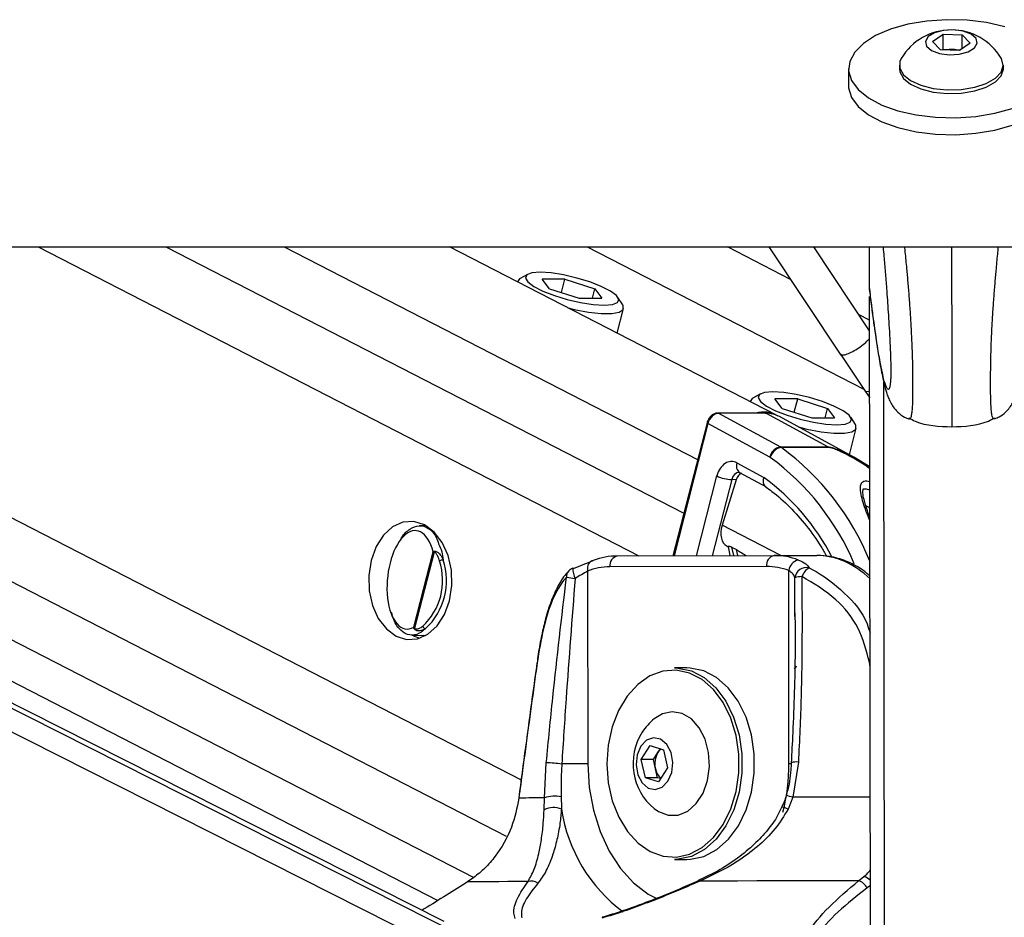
# Model space of a CAD drawing. Header units: millimetres. Extents: x 20 to 22981, y 40 to 19992.
# Tile 145 of 153: x 20244 to 20424, y 6490 to 6654. Entities that reach past the tile are written whole.
import ezdxf

# ---------------------------------------------------------------- set-up
doc = ezdxf.new("R2010")
doc.units = ezdxf.units.MM
doc.header["$LTSCALE"] = 2

msp = doc.modelspace()

# ---------------------------------------------------------------- linework, layer by layer
at = {"color": 7, "linetype": 'Continuous', "lineweight": 25}
for p, q in [((20410.86, 6649.99), (20412.83, 6651.36)), ((20412.83, 6651.36), (20416.28, 6651.23)), ((20412.83, 6648.62), (20412.83, 6651.36)), ((20416.28, 6651.23), (20417.76, 6649.73)), ((20416.28, 6648.71), (20416.28, 6651.23)), ((20412.34, 6648.5), (20410.86, 6649.99)), ((20412.65, 6648.49), (20412.83, 6648.62)), ((20412.83, 6648.62), (20414.56, 6648.55)), ((20414.56, 6648.55), (20415.98, 6648.5)), ((20417.76, 6649.73), (20415.79, 6648.37)), ((20415.79, 6648.37), (20412.34, 6648.5)), ((20395.52, 6645.01), (20395.52, 6641.93)), ((20404.82, 6645.69), (20404.82, 6645.02)), ((20423.82, 6645.05), (20423.82, 6645.71)), ((17872.67, 6612.47), (20412.57, 6612.47)), ((20321.6, 6489.2), (20077.4, 6612.47)), ((20088.13, 6612.47), (20320.47, 6493.07)), ((20382.38, 6581.74), (20322.6, 6612.47)), ((20384.93, 6606.54), (20373.4, 6612.47)), ((20380.98, 6612.47), (20394.14, 6592.73)), ((20399.38, 6597.13), (20389.15, 6612.47)), ((20399.37, 6604.55), (20399.36, 6612.47)), ((20399.37, 6604.55), (20399.36, 6612.47)), ((20399.37, 6606.78), (20399.36, 6612.47)), ((20399.37, 6604.55), (20399.36, 6612.47)), ((20399.37, 6604.88), (20399.36, 6612.47)), ((20399.37, 6606.38), (20399.36, 6612.47)), ((20412.57, 6612.47), (22952.47, 6612.47)), ((20336.87, 6607.47), (20335.48, 6606.7)), ((20335.02, 6606.2), (20335, 6606.09)), ((20343.69, 6606.57), (20339.54, 6606.57)), ((20340.85, 6604.83), (20339.54, 6606.57)), ((20343.07, 6604.13), (20343.69, 6606.57)), ((20343.69, 6606.57), (20349.15, 6604.83)), ((20399.37, 6604.87), (20399.37, 6606.38)), ((20340.85, 6604.83), (20346.3, 6603.1)), ((20348.7, 6603.1), (20349.15, 6604.83)), ((20349.15, 6604.83), (20350.45, 6603.1)), ((20399.37, 6604.88), (20399.37, 6604.87)), ((20399.37, 6604.87), (20399.43, 6604.23)), ((20346.3, 6603.1), (20350.45, 6603.1)), ((20354.24, 6601.88), (20353.38, 6603.23)), ((20399.54, 6480.13), (20399.37, 6603.42)), ((20399.37, 6599.12), (20399.37, 6603.42)), ((20399.37, 6600.12), (20399.37, 6603.42)), ((20353.24, 6596.72), (20354.39, 6601.22)), ((20399.38, 6599.12), (20397.36, 6600.15)), ((20399.37, 6600.01), (20399.37, 6600.12)), ((20399.37, 6599.12), (20399.37, 6600.12)), ((20394.05, 6592.86), (20398.54, 6586.13)), ((20379.41, 6585.61), (20378.01, 6584.84)), ((20398.54, 6586.13), (20399.4, 6584.91)), ((20377.56, 6584.34), (20377.53, 6584.24)), ((20386.23, 6584.71), (20382.08, 6584.71)), ((20383.38, 6582.98), (20382.08, 6584.71)), ((20385.6, 6582.27), (20386.23, 6584.71)), ((20386.23, 6584.71), (20391.68, 6582.98)), ((20380.26, 6582.12), (20371.58, 6582.12)), ((20371.73, 6582.08), (20383.07, 6575.94)), ((20380.41, 6582.08), (20371.73, 6582.08)), ((20391.75, 6575.94), (20380.41, 6582.08)), ((20383.38, 6582.98), (20388.83, 6581.24)), ((20391.24, 6581.24), (20391.68, 6582.98)), ((20391.68, 6582.98), (20392.98, 6581.24)), ((20369.67, 6580.35), (20363.43, 6556.04)), ((20381.15, 6574.07), (20369.83, 6580.2)), ((20396.5, 6574.07), (20382.88, 6581.47)), ((20388.83, 6581.24), (20392.98, 6581.24)), ((20396.77, 6580.02), (20395.92, 6581.37)), ((20395.68, 6574.51), (20396.93, 6579.36)), ((20383.07, 6575.94), (20391.75, 6575.94)), ((20391.92, 6575.83), (20383.24, 6575.83)), ((20375.13, 6573.01), (20380.03, 6570.35)), ((20399.41, 6572.31), (20396.49, 6574.06)), ((20375.55, 6571.26), (20375.59, 6571.25)), ((20375.59, 6571.25), (20380.44, 6568.62)), ((20374.99, 6569.93), (20372.41, 6561.61)), ((20374.99, 6569.93), (20374.18, 6569.96)), ((20318.23, 6561.56), (20317.11, 6561.54)), ((20316.05, 6542.98), (20319.59, 6556.76)), ((20373.36, 6557.77), (20373.52, 6557.69)), ((20373.51, 6557.74), (20373.85, 6556.07)), ((20374.16, 6557.62), (20375.04, 6557.17)), ((20319.79, 6556.73), (20316.21, 6542.79)), ((20353.3, 6556.01), (20381.94, 6556.09)), ((20381.94, 6556.09), (20389.73, 6556.09)), ((20347.83, 6553.24), (20347.88, 6518)), ((20380.53, 6554.09), (20351.89, 6554.01)), ((20384.64, 6518.1), (20384.6, 6553.34)), ((20385.7, 6544.94), (20385.7, 6545.62)), ((20315.67, 6541.55), (20318.23, 6541.48)), ((20318.01, 6541.36), (20317.75, 6541.5)), ((20365.98, 6535.55), (20363.71, 6535.55)), ((20363.43, 6527.55), (20363.39, 6527.55)), ((20357.64, 6518.79), (20359.29, 6521.35)), ((20359.29, 6521.35), (20361.69, 6520.61)), ((20360.67, 6520.07), (20361.13, 6520.79)), ((20359.85, 6518.79), (20360.67, 6520.07)), ((20361.69, 6520.61), (20362.43, 6517.31)), ((20339.92, 6511.8), (20340.28, 6518.21)), ((20358.39, 6515.49), (20357.64, 6518.79)), ((20359.85, 6518.79), (20357.64, 6518.79)), ((20360.22, 6517.14), (20359.85, 6518.79)), ((20362.43, 6517.31), (20360.78, 6514.75)), ((20386.36, 6518.33), (20385.33, 6511.92)), ((20360.78, 6514.75), (20358.39, 6515.49)), ((20360.59, 6515.49), (20358.39, 6515.49)), ((20360.59, 6515.49), (20360.22, 6517.14)), ((20361.15, 6515.32), (20360.59, 6515.49)), ((20339.88, 6509.61), (20339.92, 6511.8)), ((20385.33, 6511.92), (20384.47, 6509.73)), ((20363.39, 6508.55), (20363.43, 6508.55)), ((20363.71, 6500.55), (20365.98, 6500.55)), ((20397.36, 6496.65), (20398.33, 6497.43)), ((20327.02, 6497.24), (20325.9, 6496.46)), ((20368.07, 6496.68), (20368.06, 6496.68))]:
    msp.add_line(p, q, dxfattribs=at)
at = {"color": 8, "linetype": 'Continuous', "lineweight": 25}
for p, q in [((20325.47, 6481.98), (20066.97, 6612.47)), ((20324.81, 6486.62), (20075.49, 6612.47)), ((20102.85, 6612.47), (20327, 6497.27)), ((20123.45, 6612.47), (20332.97, 6504.79)), ((20146.28, 6612.47), (20335.69, 6515.13)), ((20247.37, 6612.47), (20357.2, 6556.02)), ((20270.75, 6612.47), (20365.42, 6563.81)), ((20292.36, 6612.47), (20367.94, 6573.62)), ((20347.73, 6612.47), (20398.31, 6586.47)), ((20399.37, 6604.55), (20399.36, 6612.47)), ((20399.37, 6604.55), (20399.36, 6612.47)), ((20399.37, 6604.55), (20399.36, 6612.47)), ((20399.58, 6446.52), (20399.37, 6603.42)), ((20399.37, 6599.12), (20399.37, 6603.42)), ((20399.37, 6600.12), (20399.37, 6603.42)), ((20399.37, 6599.71), (20399.37, 6600.12)), ((20399.37, 6599.73), (20399.37, 6599.71)), ((20399.37, 6599.12), (20399.37, 6599.71)), ((20402.16, 6441.7), (20401.96, 6587.82)), ((20369.83, 6580.2), (20363.62, 6556.04)), ((20367.71, 6556.05), (20371.46, 6570.64)), ((20374.18, 6569.96), (20370.61, 6556.06)), ((20399.42, 6564.79), (20398.7, 6565.15)), ((20383.15, 6556.09), (20372.41, 6561.61)), ((20374.16, 6557.62), (20374.48, 6556.07)), ((20375.26, 6556.07), (20375.04, 6557.17)), ((20385.7, 6545.62), (20385.73, 6552.01)), ((20399.33, 6536.59), (20399.46, 6536.61)), ((20399.46, 6535.67), (20399.33, 6536.59)), ((20399.51, 6495.82), (20398.93, 6495.35))]:
    msp.add_line(p, q, dxfattribs=at)
at = {"color": 7, "linetype": 'Continuous', "lineweight": 25, "flags": 128}
for points in [[(20424.08, 6652.71), (20420.76, 6653.47), (20417.19, 6653.91), (20413.51, 6654), (20409.86, 6653.75), (20406.38, 6653.16), (20403.21, 6652.26), (20400.46, 6651.09), (20398.25, 6649.68), (20396.65, 6648.09), (20395.74, 6646.38), (20395.53, 6644.63), (20396.05, 6642.89)], [(20413.93, 6647.6), (20415.77, 6647.71), (20417.39, 6648.14), (20418.54, 6648.83), (20419.04, 6649.69), (20418.83, 6650.57), (20417.93, 6651.34), (20416.48, 6651.89), (20414.69, 6652.13), (20412.85, 6652.02), (20411.23, 6651.59), (20410.08, 6650.9), (20409.58, 6650.04), (20409.79, 6649.16), (20410.69, 6648.39), (20412.14, 6647.84), (20413.93, 6647.6)], [(20405.17, 6646.93), (20404.92, 6646.36), (20404.89, 6645.13), (20405.55, 6643.94), (20406.87, 6642.87), (20408.74, 6642.02), (20411.02, 6641.44), (20413.55, 6641.18)], [(20413.55, 6641.18), (20416.13, 6641.25), (20418.58, 6641.65), (20420.71, 6642.35), (20422.37, 6643.3), (20423.43, 6644.43), (20423.81, 6645.65), (20423.49, 6646.88), (20423.45, 6646.95)], [(20404.82, 6645.02), (20404.89, 6644.46), (20405.56, 6643.27), (20406.87, 6642.21), (20408.74, 6641.35), (20411.02, 6640.77), (20413.55, 6640.51)], [(20413.55, 6640.51), (20416.13, 6640.58), (20418.58, 6640.98), (20420.71, 6641.68), (20422.37, 6642.63), (20423.43, 6643.76), (20423.82, 6644.98), (20423.82, 6645.05)], [(20395.52, 6641.93), (20395.54, 6641.55), (20396.06, 6639.81)], [(20396.05, 6642.89), (20397.27, 6641.23), (20399.15, 6639.71), (20401.61, 6638.4), (20404.55, 6637.35), (20407.87, 6636.59), (20411.44, 6636.16), (20415.12, 6636.06), (20418.77, 6636.32), (20422.25, 6636.9), (20425.42, 6637.8)], [(20396.06, 6639.81), (20397.28, 6638.15), (20399.15, 6636.64), (20401.61, 6635.33), (20404.56, 6634.28), (20407.88, 6633.52), (20411.45, 6633.08), (20415.13, 6632.99), (20418.78, 6633.24), (20422.25, 6633.83), (20425.43, 6634.73), (20428.17, 6635.9), (20430.39, 6637.31), (20431.98, 6638.9), (20432.9, 6640.61), (20433.12, 6641.98)], [(20339.15, 6607.84), (20337.63, 6607.72), (20336.71, 6607.36), (20336.46, 6606.8), (20336.91, 6606.08), (20338.01, 6605.26), (20339.67, 6604.41), (20341.77, 6603.59), (20344.12, 6602.87), (20346.55, 6602.31), (20348.86, 6601.95), (20350.85, 6601.83), (20352.36, 6601.95), (20353.28, 6602.31), (20353.53, 6602.87), (20353.09, 6603.59), (20351.99, 6604.41), (20350.32, 6605.26), (20348.23, 6606.08), (20345.87, 6606.8), (20343.44, 6607.36), (20341.14, 6607.72), (20339.15, 6607.84)], [(20335.48, 6606.7), (20335.35, 6606.62), (20335, 6606.09)], [(20344.28, 6601.32), (20345.4, 6601.06), (20347.99, 6600.57), (20350.33, 6600.32), (20352.25, 6600.32), (20353.62, 6600.57), (20354.32, 6601.06), (20354.32, 6601.74), (20354.24, 6601.88)], [(20381.68, 6585.98), (20380.17, 6585.86), (20379.25, 6585.5), (20379, 6584.94), (20379.44, 6584.22), (20380.54, 6583.4), (20382.2, 6582.55), (20384.3, 6581.73), (20386.66, 6581.01), (20389.09, 6580.45), (20391.39, 6580.09), (20393.38, 6579.97), (20394.9, 6580.09), (20395.81, 6580.45), (20396.06, 6581.01), (20395.62, 6581.73), (20394.52, 6582.55), (20392.86, 6583.4), (20390.76, 6584.22), (20388.4, 6584.94), (20385.97, 6585.5), (20383.67, 6585.86), (20381.68, 6585.98)], [(20378.01, 6584.84), (20377.89, 6584.77), (20377.54, 6584.23)], [(20380.26, 6582.12), (20380.33, 6582.11), (20380.41, 6582.08)], [(20386.36, 6579.58), (20387.93, 6579.2), (20390.52, 6578.72), (20392.86, 6578.46), (20394.79, 6578.46), (20396.15, 6578.72), (20396.86, 6579.2), (20396.85, 6579.88), (20396.77, 6580.02)], [(20312.81, 6541.37), (20314.75, 6540.76), (20316.74, 6540.89), (20318.64, 6541.74), (20320.33, 6543.25), (20321.67, 6545.33), (20322.59, 6547.84), (20323.02, 6550.59), (20322.93, 6553.4), (20322.33, 6556.09), (20321.26, 6558.47), (20319.79, 6560.37), (20318.02, 6561.67), (20316.08, 6562.28), (20314.08, 6562.16), (20312.18, 6561.31), (20310.5, 6559.79), (20309.16, 6557.71), (20308.24, 6555.21), (20307.81, 6552.46), (20307.89, 6549.64), (20308.49, 6546.95), (20309.57, 6544.58), (20311.04, 6542.67), (20312.81, 6541.37)], [(20348.87, 6555.17), (20348.6, 6555.13), (20348.36, 6555.02), (20348.15, 6554.84), (20347.98, 6554.6), (20347.86, 6554.31), (20347.79, 6553.98), (20347.78, 6553.61), (20347.83, 6553.24)], [(20345.22, 6553.71), (20345.13, 6553.77), (20345.11, 6553.77)], [(20315.89, 6541.54), (20316.2, 6541.37), (20317.11, 6540.99)], [(20338.57, 6536.48), (20338.57, 6536.46), (20338.6, 6536.42)], [(20363.71, 6535.55), (20364.32, 6535.53), (20366.79, 6535), (20369.14, 6533.78), (20371.27, 6531.91), (20373.09, 6529.48), (20374.52, 6526.57), (20375.51, 6523.32), (20376.02, 6519.86), (20376.03, 6516.32), (20375.53, 6512.85), (20374.55, 6509.59), (20373.12, 6506.68), (20371.31, 6504.23), (20369.18, 6502.36), (20366.84, 6501.12), (20364.36, 6500.58), (20363.71, 6500.55)], [(20365.98, 6500.55), (20366.63, 6500.58), (20369.1, 6501.12), (20371.45, 6502.36), (20373.57, 6504.23), (20375.38, 6506.68), (20376.81, 6509.59), (20377.79, 6512.85), (20378.29, 6516.32), (20378.29, 6519.86), (20377.78, 6523.32), (20376.79, 6526.57), (20375.35, 6529.48), (20373.53, 6531.91), (20371.41, 6533.78), (20369.06, 6535), (20366.58, 6535.53), (20365.98, 6535.55)], [(20351.34, 6518.02), (20351.59, 6514.58), (20352.33, 6511.28), (20353.52, 6508.26), (20355.12, 6505.64), (20357.05, 6503.52), (20359.25, 6502.01), (20361.62, 6501.15), (20364.07, 6500.98), (20366.48, 6501.51), (20368.78, 6502.71), (20370.85, 6504.55), (20372.62, 6506.94), (20374.01, 6509.78), (20374.98, 6512.96), (20375.46, 6516.36), (20375.46, 6519.82), (20374.96, 6523.2), (20373.99, 6526.38), (20372.59, 6529.22), (20370.81, 6531.6), (20368.74, 6533.42), (20366.44, 6534.62), (20364.02, 6535.13), (20361.58, 6534.95), (20359.21, 6534.08), (20357.02, 6532.55), (20355.08, 6530.42), (20353.49, 6527.79), (20352.31, 6524.77), (20351.58, 6521.46), (20351.34, 6518.02)], [(20360.02, 6509.84), (20360.79, 6509.29), (20362.56, 6508.63), (20364.39, 6508.66), (20366.14, 6509.39), (20367.69, 6510.76), (20368.93, 6512.67), (20369.75, 6514.99), (20370.1, 6517.53), (20369.95, 6520.11), (20369.31, 6522.53), (20368.24, 6524.63), (20366.81, 6526.23), (20365.12, 6527.23), (20363.3, 6527.55), (20361.49, 6527.17), (20360.02, 6526.27)], [(20357.55, 6521.25), (20356.88, 6519.66), (20356.68, 6517.83), (20357, 6516.03), (20357.78, 6514.54), (20358.9, 6513.58), (20360.2, 6513.31), (20361.47, 6513.75), (20362.52, 6514.86), (20363.2, 6516.44), (20363.39, 6518.28), (20363.08, 6520.07), (20362.3, 6521.57), (20361.18, 6522.52), (20359.88, 6522.8), (20358.61, 6522.35), (20357.55, 6521.25)], [(20347.88, 6518), (20347.38, 6518), (20346.83, 6518), (20346.23, 6518), (20345.6, 6518), (20344.96, 6518), (20344.32, 6518), (20343.69, 6518), (20343.11, 6518)], [(20335.25, 6511.82), (20335.25, 6511.81), (20335.26, 6511.77)], [(20339.92, 6511.8), (20339.12, 6511.8), (20338.38, 6511.79), (20337.71, 6511.79), (20337.09, 6511.79), (20336.54, 6511.78), (20336.05, 6511.78), (20335.62, 6511.78), (20335.26, 6511.77)], [(20336.94, 6496.51), (20335.02, 6496.51), (20333.25, 6496.5), (20331.63, 6496.49), (20330.16, 6496.49), (20328.86, 6496.48), (20327.71, 6496.47), (20326.72, 6496.47), (20325.9, 6496.46)], [(20397.36, 6496.65), (20393.55, 6496.65), (20389.78, 6496.64), (20386.06, 6496.63), (20382.39, 6496.63), (20378.78, 6496.62), (20375.23, 6496.61), (20371.76, 6496.6), (20368.37, 6496.6)]]:
    msp.add_lwpolyline(points, dxfattribs=at)
at = {"color": 8, "linetype": 'Continuous', "lineweight": 25, "flags": 128}
for points in [[(20399.39, 6586.07), (20398.82, 6586), (20398.54, 6586.12)], [(20371.58, 6582.12), (20371.65, 6582.11), (20371.73, 6582.08)], [(20369.67, 6580.35), (20369.67, 6580.35), (20369.68, 6580.32), (20369.71, 6580.28), (20369.76, 6580.24), (20369.83, 6580.2)], [(20347.88, 6518), (20348.13, 6513.72), (20348.88, 6509.56), (20350.11, 6505.63), (20351.77, 6502.04), (20353.83, 6498.89), (20356.23, 6496.26), (20358.91, 6494.22), (20360.58, 6493.33)], [(20384.64, 6518.1), (20385.06, 6518.1), (20385.16, 6518.1)], [(20399.49, 6511.95), (20398.45, 6511.95), (20396.22, 6511.94), (20394.01, 6511.94), (20391.81, 6511.94), (20389.63, 6511.93), (20387.47, 6511.93), (20385.33, 6511.92)]]:
    msp.add_lwpolyline(points, dxfattribs=at)
at = {"color": 7, "linetype": 'Continuous', "lineweight": 25}
for centre, radius, start, end in [((20414.32, 6641.51), 10.63, 30.7879, 149.3661), ((20414.31, 6642.51), 6.05, 87.7149, 99.886), ((20414.38, 6643.01), 5.54, 75.2475, 88.1832), ((20379.96, 6576.91), 5.4, 59.7411, 105.3811), ((20380.48, 6577.01), 5.07, 61.6601, 90.7037), ((20383.46, 6573.61), 2.36, 99.6315, 168.7709), ((20383.64, 6573.33), 2.53, 98.9059, 163.842), ((20382.17, 6574.29), 1.87, 55.1585, 61.4957), ((20390.85, 6574.29), 1.87, 55.1585, 61.4957), ((20380.85, 6573.52), 0.625, 55.1585, 61.4957), ((20374.48, 6576.92), 6.97, 244.295, 267.4999), ((20320.46, 6556.78), 0.674, 172.4477, 184.7458), ((20309.93, 6551.52), 11.4, 312.8826, 18.2961), ((20310.04, 6551.52), 12, 312.8826, 18.2961), ((20321.51, 6553.71), 1.58, 92.8139, 118.4525), ((20353.37, 6543.63), 12.38, 90.2987, 111.3119), ((20353.66, 6554.27), 1.78, 101.4244, 188.1495), ((20382.29, 6554.34), 1.78, 101.4244, 188.1495), ((20381.94, 6543.73), 12.36, 68.9808, 90.0143), ((20386.77, 6553.12), 2.18, 100.3518, 174.2793), ((20345.82, 6551.9), 2, 110.8418, 137.3378), ((20351.95, 6542.67), 11.35, 90.2987, 111.3119), ((20380.53, 6542.76), 11.33, 68.9808, 90.0143), ((20387.79, 6551.83), 2.07, 75.2888, 174.8801), ((20389.8, 6551.24), 2.98, 119.9624, 160.5735), ((20352.07, 6605.67), 54.17, 261.4021, 263.0886), ((20386.94, 6548.87), 3.36, 89.0636, 110.9948), ((20316.61, 6542.49), 0.507, 142.7762, 155.9389), ((20318.31, 6543.37), 0.652, 197.9606, 260.5105), ((20366.76, 6518.05), 10.63, 129.3893, 147.2359), ((20366.76, 6518.05), 10.63, 147.2359, 230.6107), ((20364.06, 6518.05), 3.95, 149.1522, 193.309), ((20362.69, 6518.81), 2.38, 125.9742, 147.9576), ((20339.93, 6494.81), 23.4, 82.2042, 89.1581), ((20363.15, 6517.7), 2.98, 190.7119, 229.5283), ((20341.77, 6506.75), 5.38, 76.8355, 110.0544), ((20341.59, 6506.44), 3.61, 66.0447, 118.2292), ((20337.55, 6494.55), 2.05, 54.3177, 107.1937), ((20396.64, 6494.19), 2.56, 26.7968, 73.7869)]:
    msp.add_arc(centre, radius, start, end, dxfattribs=at)
at = {"color": 8, "linetype": 'Continuous', "lineweight": 25}
for centre, radius, start, end in [((20354.02, 6536.33), 49.13, 22.4258, 53.501), ((20376.53, 6572.44), 1.51, 157.7007, 231.6911), ((20353.5, 6536.35), 46.77, 22.9256, 53.6726), ((20355.41, 6536.65), 41.74, 27.3839, 53.8429), ((20345.49, 6552.24), 1.52, 138.8837, 184.6565), ((20349.36, 6553.78), 4.25, 180.1843, 206.2532), ((20384.91, 6536.2), 1.13, 311.4037, 347.0915), ((20349.1, 6517.97), 35.54, 345.664, 0.2144), ((20385.95, 6515.59), 2.78, 81.5948, 108.6302), ((20380.98, 6496.82), 15.72, 73.9028, 78.4372), ((20382.53, 6506.11), 4.11, 61.8621, 78.0553), ((20371.59, 6514.1), 28.87, 188.6971, 233.3065), ((20397.61, 6494.94), 2.59, 42.5844, 73.6883), ((20368.14, 6496.35), 0.341, 47.3481, 101.9916)]:
    msp.add_arc(centre, radius, start, end, dxfattribs=at)
at = {"color": 7, "linetype": 'Continuous', "lineweight": 25}
for centre, major_axis, ratio, start_param, end_param in [((20371.24, 6580.2), (0.93, 1.77), 0.663275, 0.333452, 1.904248), ((20374.12, 6569.27), (0, 4), 0.706963, 5.916984, 7.504924), ((20376.32, 6569.25), (0.19, 1.99), 0.721843, 0.368313, 1.291597), ((20315.58, 6551.65), (0.94, 8.98), 0.482038, 5.366836, 9.745045), ((20375.21, 6561.32), (1.86, 3.54), 0.676908, 1.835365, 3.146859)]:
    msp.add_ellipse(centre, major_axis=major_axis, ratio=ratio, start_param=start_param, end_param=end_param, dxfattribs=at)
at = {"color": 8, "linetype": 'Continuous', "lineweight": 25}
for centre, major_axis, ratio, start_param, end_param in [((20375.53, 6569.27), (-0.07, 2), 0.713577, 6.236535, 7.480923), ((20389.83, 6532.09), (-0.12, 24), 0.707102, 5.673655, 6.28145)]:
    msp.add_ellipse(centre, major_axis=major_axis, ratio=ratio, start_param=start_param, end_param=end_param, dxfattribs=at)
at = {"color": 7, "linetype": 'Continuous', "lineweight": 25}
for points, knots in [([(20401.84, 6612.47), (20401.9, 6611.89), (20402.03, 6610.41), (20402.23, 6607.9), (20402.44, 6605.25), (20402.62, 6602.79), (20402.77, 6600.58), (20402.91, 6598.24), (20403.04, 6596.06), (20403.13, 6594.06), (20403.19, 6592.61), (20403.23, 6591.44), (20403.25, 6590.7), (20403.26, 6590.06), (20403.26, 6589.58), (20403.26, 6589.12), (20403.24, 6588.7), (20403.22, 6588.24), (20403.2, 6588.03), (20403.19, 6587.9)], [0, 0, 0, 0, 0.0840751, 0.2134204, 0.3431419, 0.430832, 0.5187757, 0.6079198, 0.697811, 0.7561261, 0.8154071, 0.8426444, 0.8704122, 0.888518, 0.9072379, 0.9226297, 0.9454559, 0.9688427, 1, 1, 1, 1]), ([(20399.41, 6604.23), (20399.47, 6603.69), (20399.66, 6602.11), (20399.85, 6600.71), (20399.98, 6599.78)], [0, 0, 0, 0, 0.340251, 1, 1, 1, 1]), ([(20399.98, 6599.78), (20400.08, 6599.05), (20400.38, 6596.75), (20400.87, 6593.46), (20401.49, 6589.86), (20402.02, 6587.38), (20402.46, 6585.83), (20402.81, 6584.85), (20403.21, 6584), (20403.82, 6583.03), (20404.78, 6582.04), (20405.74, 6581.3), (20406.42, 6581.12), (20406.55, 6581.08)], [0, 0, 0, 0, 0.093371, 0.293786, 0.480967, 0.679985, 0.780336, 0.837503, 0.8838, 0.919111, 0.954307, 0.991016, 1, 1, 1, 1]), ([(20422.25, 6581.11), (20422.53, 6581.21), (20423.28, 6581.48), (20424.23, 6582.25), (20425.03, 6583.14), (20425.56, 6583.98), (20425.93, 6584.76), (20426.24, 6585.6), (20426.62, 6586.85), (20427.12, 6588.98), (20427.7, 6592.22), (20428.21, 6595.58), (20428.52, 6597.88), (20428.62, 6598.69)], [0, 0, 0, 0, 0.020858, 0.055011, 0.087864, 0.122428, 0.162797, 0.216873, 0.299247, 0.465267, 0.681943, 0.888055, 1, 1, 1, 1]), ([(20371.58, 6582.12), (20371.39, 6582.1), (20371, 6582.05), (20370.45, 6581.69), (20369.99, 6581.15), (20369.76, 6580.66), (20369.68, 6580.39), (20369.67, 6580.35)], [0, 0, 0, 0, 0.2242521, 0.4537, 0.708751, 0.9602874, 1, 1, 1, 1]), ([(20406.47, 6581.1), (20406.48, 6581.09), (20406.51, 6581.06), (20406.53, 6581.06), (20406.55, 6581.06)], [0, 0, 0, 0, 0.396978, 1, 1, 1, 1]), ([(20406.54, 6581.24), (20406.93, 6581.03), (20409.32, 6579.77), (20412.09, 6579.68), (20414.4, 6579.61)], [0, 0, 0, 0, 0.162063, 1, 1, 1, 1]), ([(20414.4, 6579.61), (20416.72, 6579.69), (20419.49, 6579.78), (20421.88, 6581.05), (20422.27, 6581.26)], [0, 0, 0, 0, 0.837937, 1, 1, 1, 1]), ([(20422.33, 6581.12), (20422.32, 6581.11), (20422.3, 6581.09), (20422.27, 6581.08), (20422.26, 6581.08)], [0, 0, 0, 0, 0.399399, 1, 1, 1, 1]), ([(20380.03, 6570.35), (20380.03, 6570.34), (20379.99, 6570.21), (20379.92, 6569.88), (20379.92, 6569.39), (20380.07, 6568.93), (20380.27, 6568.76), (20380.37, 6568.68)], [0, 0, 0, 0, 0.017952, 0.17762, 0.468959, 0.759982, 1, 1, 1, 1]), ([(20380.35, 6568.66), (20380.74, 6568.38), (20382.27, 6567.3), (20384.81, 6565.03), (20387.81, 6561.62), (20390.05, 6558.57), (20391.15, 6556.54), (20391.47, 6555.95)], [0, 0, 0, 0, 0.092566, 0.359482, 0.625809, 0.891521, 1, 1, 1, 1]), ([(20399.42, 6562.99), (20399.26, 6563.42), (20398.81, 6564.63), (20398.38, 6566.14), (20398.09, 6567.46), (20398.21, 6568.28), (20398.15, 6568.24), (20398.37, 6568.31), (20398.72, 6568.29), (20399.08, 6568.21), (20399.33, 6568.12), (20399.42, 6568.08)], [0, 0, 0, 0, 0.139741, 0.399123, 0.572956, 0.710043, 0.847979, 0.892475, 0.933445, 0.977309, 1, 1, 1, 1]), ([(20313.58, 6558.87), (20313.66, 6559.02), (20314.16, 6560), (20315.38, 6561.05), (20317.08, 6561.74), (20318.75, 6561.19), (20320.01, 6559.97), (20320.46, 6558.64), (20320.6, 6558.23)], [0, 0, 0, 0, 0.037642, 0.241332, 0.452486, 0.672277, 0.898308, 1, 1, 1, 1]), ([(20319.59, 6556.76), (20319.59, 6556.76), (20319.65, 6556.8), (20319.72, 6556.84), (20319.79, 6556.87)], [0, 0, 0, 0, 0.028617, 1, 1, 1, 1]), ([(20319.79, 6556.73), (20319.72, 6556.74), (20319.64, 6556.75), (20319.59, 6556.76), (20319.59, 6556.76)], [0, 0, 0, 0, 0.9713671, 1, 1, 1, 1]), ([(20319.79, 6556.87), (20319.83, 6556.88), (20319.95, 6556.92), (20320.17, 6556.86), (20320.51, 6556.66), (20320.99, 6556.17), (20321.26, 6555.62), (20321.43, 6555.28)], [0, 0, 0, 0, 0.060695, 0.184545, 0.294065, 0.574644, 1, 1, 1, 1]), ([(20373.53, 6557.75), (20373.53, 6557.77), (20373.53, 6557.83), (20373.76, 6557.8), (20374, 6557.7), (20374.14, 6557.63), (20374.16, 6557.62)], [0, 0, 0, 0, 0.285498, 0.624472, 0.950397, 1, 1, 1, 1]), ([(20375.04, 6557.17), (20375.28, 6557.02), (20375.81, 6556.72), (20376.43, 6556.3), (20376.77, 6556.08)], [0, 0, 0, 0, 0.455329, 1, 1, 1, 1]), ([(20320.76, 6555.09), (20320.66, 6555.4), (20320.49, 6555.9), (20320.21, 6556.39), (20320, 6556.62), (20319.89, 6556.72), (20319.81, 6556.73), (20319.79, 6556.73)], [0, 0, 0, 0, 0.455671, 0.745011, 0.850638, 0.957061, 1, 1, 1, 1]), ([(20345.22, 6553.71), (20345.84, 6553.96), (20347.19, 6554.5), (20348.28, 6554.93), (20348.87, 6555.17)], [0, 0, 0, 0, 0.461861, 1, 1, 1, 1]), ([(20386.38, 6555.27), (20386.88, 6555.04), (20387.8, 6554.61), (20388.15, 6554.07), (20388.31, 6553.82)], [0, 0, 0, 0, 0.538139, 1, 1, 1, 1]), ([(20399.44, 6552.36), (20398.94, 6552.78), (20397.59, 6553.93), (20395.1, 6555.15), (20392.32, 6555.97), (20390.51, 6556.06), (20389.73, 6556.09)], [0, 0, 0, 0, 0.178252, 0.480235, 0.775495, 1, 1, 1, 1]), ([(20344.38, 6553.2), (20344.2, 6553.03), (20343.43, 6552.29), (20342.36, 6550.49), (20341.12, 6547.81), (20340.17, 6544.77), (20339.4, 6541.51), (20338.89, 6538.76), (20338.66, 6537.01), (20338.59, 6536.47)], [0, 0, 0, 0, 0.055241, 0.232386, 0.418987, 0.602849, 0.760205, 0.925957, 1, 1, 1, 1]), ([(20347.83, 6553.24), (20347.46, 6553.02), (20346.77, 6552.62), (20345.94, 6552.13), (20345.55, 6551.9)], [0, 0, 0, 0, 0.5305867, 1, 1, 1, 1]), ([(20385.73, 6552.01), (20385.65, 6552.24), (20385.47, 6552.72), (20384.9, 6553.12), (20384.6, 6553.34)], [0, 0, 0, 0, 0.4694133, 1, 1, 1, 1]), ([(20343.97, 6552.12), (20343.9, 6552.04), (20342.92, 6550.98), (20341.35, 6548.28), (20339.66, 6542.93), (20338.95, 6538.59), (20338.6, 6536.42)], [0, 0, 0, 0, 0.025047, 0.371523, 0.686338, 1, 1, 1, 1]), ([(20340.28, 6518.21), (20340.66, 6522.19), (20341.77, 6533.49), (20343.1, 6544.79), (20343.97, 6552.12)], [0, 0, 0, 0, 0.351724, 1, 1, 1, 1]), ([(20345.55, 6551.9), (20344.98, 6544.58), (20344.1, 6533.28), (20343.36, 6521.97), (20343.11, 6518)], [0, 0, 0, 0, 0.648203, 1, 1, 1, 1]), ([(20386.99, 6552.23), (20387.03, 6544.91), (20387.08, 6533.62), (20386.55, 6522.31), (20386.36, 6518.33)], [0, 0, 0, 0, 0.648276, 1, 1, 1, 1]), ([(20399.33, 6536.59), (20398.77, 6538.74), (20397.64, 6543.06), (20393.14, 6548.64), (20389.15, 6550.97), (20386.99, 6552.23)], [0, 0, 0, 0, 0.313753, 0.62866, 1, 1, 1, 1]), ([(20318.2, 6542.72), (20317.82, 6542.4), (20316.88, 6541.63), (20315.28, 6541.39), (20313.67, 6542.27), (20312.49, 6543.79), (20312.12, 6545.23), (20312.01, 6545.68)], [0, 0, 0, 0, 0.1631646, 0.3972969, 0.6406603, 0.8893194, 1, 1, 1, 1]), ([(20385.73, 6545.62), (20385.75, 6543.26), (20385.79, 6535.95), (20385.5, 6526.81), (20385.14, 6520.04), (20385.04, 6518.22)], [0, 0, 0, 0, 0.258831, 0.800542, 1, 1, 1, 1]), ([(20316.15, 6542.69), (20316.11, 6542.79), (20316.07, 6542.88), (20316.05, 6542.98), (20316.05, 6542.98)], [0, 0, 0, 0, 0.971383, 1, 1, 1, 1]), ([(20316.05, 6542.98), (20316.05, 6542.98), (20316.09, 6542.92), (20316.15, 6542.85), (20316.21, 6542.79)], [0, 0, 0, 0, 0.028633, 1, 1, 1, 1]), ([(20318.2, 6542.72), (20318.16, 6542.69), (20317.9, 6542.54), (20317.48, 6542.37), (20316.99, 6542.3), (20316.66, 6542.33), (20316.42, 6542.42), (20316.24, 6542.54), (20316.17, 6542.65), (20316.15, 6542.69)], [0, 0, 0, 0, 0.070103, 0.395135, 0.587131, 0.731052, 0.841657, 0.936351, 1, 1, 1, 1]), ([(20316.21, 6542.79), (20316.22, 6542.77), (20316.28, 6542.72), (20316.47, 6542.66), (20316.93, 6542.71), (20317.37, 6542.93), (20317.66, 6543.14), (20317.69, 6543.16)], [0, 0, 0, 0, 0.045344, 0.125649, 0.375686, 0.92411, 1, 1, 1, 1]), ([(20338.57, 6536.48), (20338.29, 6534.42), (20337.15, 6526.2), (20336.06, 6517.98), (20335.25, 6511.82)], [0, 0, 0, 0, 0.2501, 1, 1, 1, 1]), ([(20338.6, 6536.42), (20338.42, 6535.12), (20337.51, 6528.58), (20336.4, 6520.36), (20335.49, 6513.45), (20335.26, 6511.77)], [0, 0, 0, 0, 0.159188, 0.795943, 1, 1, 1, 1]), ([(20343.11, 6518), (20343.05, 6516.99), (20342.94, 6514.97), (20342.97, 6512.99), (20342.99, 6511.99)], [0, 0, 0, 0, 0.497144, 1, 1, 1, 1]), ([(20385.05, 6518.22), (20385.02, 6517.79), (20384.93, 6515.97), (20384.65, 6513.94), (20384.15, 6512.41), (20384.1, 6512.23)], [0, 0, 0, 0, 0.211719, 0.906096, 1, 1, 1, 1]), ([(20335.26, 6511.77), (20334.9, 6509.97), (20334.1, 6506.08), (20331.57, 6501.78), (20329.08, 6498.91), (20327.7, 6497.79), (20327.02, 6497.24)], [0, 0, 0, 0, 0.301539, 0.649276, 0.826766, 1, 1, 1, 1]), ([(20342.99, 6511.99), (20343, 6511.61), (20343.03, 6510.84), (20343.04, 6510.1), (20343.05, 6509.73)], [0, 0, 0, 0, 0.498803, 1, 1, 1, 1]), ([(20384.11, 6512.23), (20384.04, 6511.95), (20383.87, 6511.23), (20383.52, 6510.57), (20383.3, 6510.17)], [0, 0, 0, 0, 0.379599, 1, 1, 1, 1]), ([(20383.33, 6510.16), (20383.02, 6509.5), (20382.25, 6507.87), (20380.42, 6505.47), (20377.9, 6502.86), (20374.74, 6500.37), (20371.4, 6498.23), (20369.06, 6497.19), (20368.05, 6496.73)], [0, 0, 0, 0, 0.102179, 0.255592, 0.427605, 0.620658, 0.834549, 1, 1, 1, 1]), ([(20336.94, 6496.51), (20337.33, 6497.22), (20338.12, 6498.65), (20338.85, 6501.27), (20339.39, 6504.11), (20339.73, 6506.79), (20339.84, 6508.78), (20339.88, 6509.61)], [0, 0, 0, 0, 0.245373, 0.495297, 0.678097, 0.864612, 1, 1, 1, 1]), ([(20343.05, 6509.73), (20342.97, 6508.87), (20342.78, 6506.85), (20342.24, 6504.08), (20341.42, 6501.16), (20340.34, 6498.42), (20339.28, 6496.96), (20338.74, 6496.22)], [0, 0, 0, 0, 0.135243, 0.316731, 0.502899, 0.748887, 1, 1, 1, 1]), ([(20384.47, 6509.73), (20383.71, 6508.5), (20382.17, 6505.96), (20378.89, 6502.82), (20374.37, 6499.43), (20370.68, 6497.69), (20368.37, 6496.6)], [0, 0, 0, 0, 0.202402, 0.415938, 0.635024, 1, 1, 1, 1]), ([(20325.9, 6496.46), (20324.61, 6495.65), (20322.03, 6494.03), (20319.23, 6492.28), (20317.67, 6491.34), (20317.53, 6491.25)], [0, 0, 0, 0, 0.475763, 0.953424, 1, 1, 1, 1]), ([(20334.57, 6489.77), (20334.48, 6490.08), (20334.16, 6491.15), (20334.81, 6493.41), (20336.22, 6495.47), (20336.94, 6496.51)], [0, 0, 0, 0, 0.1637155, 0.5756248, 1, 1, 1, 1]), ([(20338.74, 6496.22), (20337.99, 6495.27), (20336.46, 6493.35), (20335.58, 6491.23), (20335.76, 6490.18), (20335.81, 6489.9)], [0, 0, 0, 0, 0.414625, 0.838122, 1, 1, 1, 1]), ([(20368.37, 6496.6), (20367.19, 6496.08), (20364.83, 6495.05), (20361.15, 6493.55), (20357.36, 6492.1), (20353.76, 6490.83), (20351.43, 6490.12), (20350.42, 6489.81)], [0, 0, 0, 0, 0.206298, 0.413382, 0.623939, 0.836399, 1, 1, 1, 1]), ([(20368.06, 6496.67), (20367.51, 6496.42), (20365.41, 6495.47), (20361.87, 6493.96), (20358.79, 6492.79), (20357.36, 6492.25)], [0, 0, 0, 0, 0.162349, 0.610529, 1, 1, 1, 1]), ([(20394.4, 6474), (20394.04, 6474.08), (20392.06, 6474.54), (20389, 6475.79), (20386.78, 6477.95), (20385.97, 6480.23), (20386.07, 6483.19), (20387.87, 6487.14), (20391.76, 6491.95), (20395.48, 6495.07), (20397.36, 6496.65)], [0, 0, 0, 0, 0.024025, 0.134638, 0.244509, 0.33263, 0.423982, 0.601094, 0.798253, 1, 1, 1, 1]), ([(20398.93, 6495.35), (20397.09, 6493.91), (20393.38, 6491.02), (20389.39, 6486.56), (20387.45, 6482.86), (20387.18, 6480.1), (20387.81, 6477.96), (20389.84, 6475.9), (20392.73, 6474.73), (20394.6, 6474.29), (20394.94, 6474.21)], [0, 0, 0, 0, 0.200857, 0.405166, 0.583295, 0.670995, 0.761395, 0.868867, 0.976541, 1, 1, 1, 1]), ([(20357.36, 6492.25), (20357.35, 6492.25), (20356.06, 6491.75), (20353.74, 6490.96), (20351.44, 6490.27), (20350.46, 6489.98)], [0, 0, 0, 0, 0.001983, 0.576792, 1, 1, 1, 1])]:
    msp.add_open_spline(points, degree=3, knots=knots, dxfattribs=at)
at = {"color": 8, "linetype": 'Continuous', "lineweight": 25}
for points, knots in [([(20406.55, 6581.06), (20406.59, 6581.05), (20406.68, 6581.01), (20406.82, 6581.11), (20406.95, 6581.35), (20407.05, 6581.69), (20407.14, 6582.21), (20407.2, 6582.82), (20407.25, 6583.69), (20407.28, 6584.53), (20407.29, 6585.53), (20407.3, 6586.71), (20407.29, 6588.04), (20407.29, 6589.59), (20407.26, 6591.24), (20407.22, 6592.79), (20407.16, 6594.62), (20407.08, 6596.28), (20407, 6597.98), (20406.92, 6599.32), (20406.79, 6601.16), (20406.63, 6603.41), (20406.42, 6606.01), (20406.17, 6608.72), (20405.96, 6610.88), (20405.83, 6612.15), (20405.79, 6612.47)], [0, 0, 0, 0, 0.038197, 0.090548, 0.135469, 0.180645, 0.207613, 0.262191, 0.289951, 0.321521, 0.353753, 0.381411, 0.414003, 0.447732, 0.482309, 0.517732, 0.544283, 0.598155, 0.625434, 0.657573, 0.689812, 0.754813, 0.82113, 0.887706, 0.971978, 1, 1, 1, 1]), ([(20414.36, 6612.47), (20414.36, 6611.72), (20414.36, 6610.21), (20414.37, 6607.86), (20414.37, 6605.44), (20414.37, 6602.92), (20414.38, 6600.72), (20414.38, 6598.89), (20414.38, 6597.27), (20414.38, 6595.36), (20414.39, 6593.54), (20414.39, 6591.68), (20414.39, 6590.19), (20414.39, 6588.55), (20414.39, 6587.15), (20414.4, 6585.71), (20414.4, 6584.42), (20414.4, 6583.02), (20414.4, 6581.9), (20414.4, 6581.03), (20414.4, 6580.46), (20414.4, 6580.04), (20414.4, 6579.76), (20414.4, 6579.6), (20414.4, 6579.56), (20414.4, 6579.61), (20414.4, 6579.62)], [0, 0, 0, 0, 0.058892, 0.1181157, 0.1762666, 0.2346062, 0.2937973, 0.3236048, 0.353495, 0.3972484, 0.4415366, 0.4635299, 0.5080137, 0.5306343, 0.563286, 0.5968891, 0.629541, 0.6630132, 0.7236045, 0.7607373, 0.8033722, 0.846347, 0.890082, 0.9339825, 0.9926512, 1, 1, 1, 1]), ([(20422.26, 6581.08), (20422.22, 6581.07), (20422.12, 6581.03), (20421.99, 6581.13), (20421.85, 6581.37), (20421.73, 6581.79), (20421.65, 6582.37), (20421.59, 6583.05), (20421.55, 6583.71), (20421.52, 6584.54), (20421.5, 6585.55), (20421.49, 6586.73), (20421.49, 6588.06), (20421.5, 6589.61), (20421.52, 6591.26), (20421.55, 6592.81), (20421.61, 6594.64), (20421.68, 6596.3), (20421.76, 6598), (20421.84, 6599.34), (20421.96, 6601.19), (20422.12, 6603.43), (20422.32, 6606.03), (20422.56, 6608.74), (20422.76, 6610.9), (20422.89, 6612.16), (20422.92, 6612.47)], [0, 0, 0, 0, 0.0383584, 0.0907365, 0.1356814, 0.1808806, 0.2350792, 0.2624808, 0.2902551, 0.3218422, 0.3540911, 0.381763, 0.4143727, 0.4481193, 0.4827136, 0.5181551, 0.5447203, 0.5986201, 0.625914, 0.6580691, 0.6903256, 0.75536, 0.8217118, 0.8883228, 0.9726385, 1, 1, 1, 1]), ([(20403.19, 6587.9), (20403.18, 6587.79), (20403.15, 6587.41), (20403.09, 6587.05), (20403.01, 6586.72), (20402.88, 6586.44), (20402.69, 6586.41), (20402.44, 6586.79), (20402.19, 6587.47), (20401.91, 6588.5), (20401.58, 6589.95), (20401.17, 6592.12), (20400.7, 6594.96), (20400.21, 6598.28), (20399.77, 6601.59), (20399.5, 6603.78), (20399.37, 6604.88)], [0, 0, 0, 0, 0.011741, 0.038771, 0.065123, 0.091643, 0.158766, 0.226648, 0.291762, 0.357102, 0.449069, 0.541324, 0.670999, 0.801133, 0.900489, 1, 1, 1, 1]), ([(20394.09, 6592.89), (20394.15, 6592.82), (20394.29, 6592.67), (20394.99, 6592.8), (20395.98, 6593.21), (20397.13, 6593.85), (20398.22, 6594.63), (20399.03, 6595.34), (20399.29, 6595.68), (20399.38, 6595.81)], [0, 0, 0, 0, 0.123696, 0.28095, 0.438203, 0.595457, 0.752711, 0.909965, 1, 1, 1, 1]), ([(20391.75, 6575.94), (20391.81, 6575.93), (20391.97, 6575.93), (20392.3, 6575.87), (20392.9, 6575.71), (20393.71, 6575.41), (20394.82, 6574.92), (20395.76, 6574.48), (20396.34, 6574.14), (20396.49, 6574.06)], [0, 0, 0, 0, 0.046998, 0.124099, 0.213473, 0.411577, 0.611405, 0.903788, 1, 1, 1, 1]), ([(20399.41, 6571.98), (20398.8, 6572.4), (20397.6, 6573.21), (20395.93, 6574.15), (20394.59, 6574.84), (20393.6, 6575.3), (20392.88, 6575.59), (20392.37, 6575.76), (20392.09, 6575.82), (20391.97, 6575.82), (20391.92, 6575.83)], [0, 0, 0, 0, 0.267676, 0.51804, 0.684842, 0.796164, 0.901196, 0.944881, 0.979722, 1, 1, 1, 1]), ([(20399.43, 6562.49), (20399.2, 6563.04), (20398.43, 6564.85), (20397.87, 6566.83), (20397.64, 6568.53), (20397.83, 6569.32), (20398.27, 6569.67), (20398.79, 6569.77), (20399.22, 6569.68), (20399.42, 6569.64)], [0, 0, 0, 0, 0.15411, 0.509736, 0.690479, 0.815429, 0.888737, 0.950259, 1, 1, 1, 1]), ([(20320.6, 6558.23), (20320.81, 6557.77), (20321.19, 6556.93), (20321.35, 6555.8), (20321.43, 6555.28)], [0, 0, 0, 0, 0.540441, 1, 1, 1, 1]), ([(20388.31, 6553.82), (20388.47, 6553.75), (20390.79, 6552.59), (20394.71, 6549.59), (20398.45, 6545.33), (20399.29, 6542.46), (20399.45, 6541.89)], [0, 0, 0, 0, 0.032403, 0.482523, 0.896163, 1, 1, 1, 1]), ([(20398.33, 6497.43), (20398.68, 6497.7), (20399.11, 6498.05), (20399.44, 6498.55), (20399.51, 6498.66)], [0, 0, 0, 0, 0.78237, 1, 1, 1, 1])]:
    msp.add_open_spline(points, degree=3, knots=knots, dxfattribs=at)

doc.saveas('drawing.dxf')
